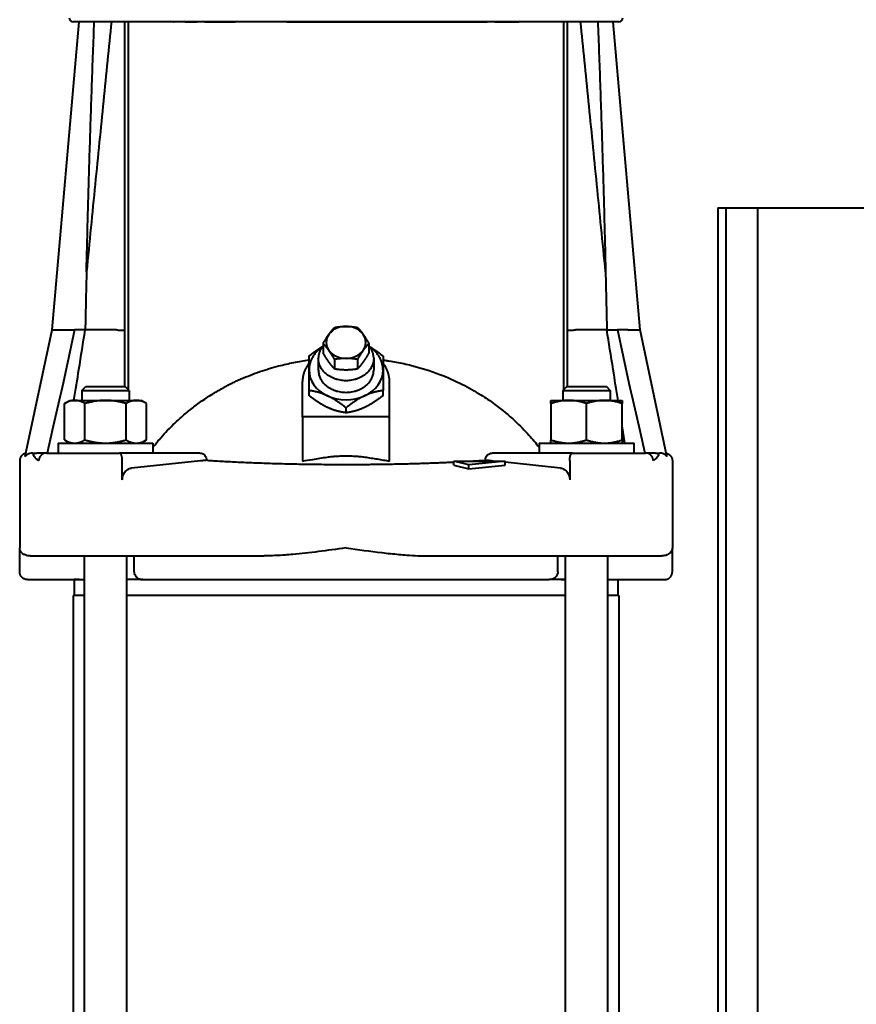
# Model space of a CAD drawing. Header units: millimetres. Extents: x -4428 to 3866, y -3426 to 3855.
# Tile 82 of 191: x -1372 to -1160, y 975 to 1224. Entities that reach past the tile are written whole.
import ezdxf

# ---------------------------------------------------------------- set-up
doc = ezdxf.new("R2010")
doc.units = ezdxf.units.MM
doc.linetypes.add('K5LT_BASIC', pattern=[0])
doc.layers.add('Системный слой', color=7, linetype='Continuous')

# ---------------------------------------------------------------- blocks, each defined once
blk = doc.blocks.new('U0')
at = {"layer": 'Системный слой', "color": 150, "linetype": 'K5LT_BASIC', "lineweight": 40, "true_color": 0x0080ff}
for p, q in [((-1363.65, 1145.66), (-1356.84, 1223.57)), ((-1289.34, 1223.57), (-1358.34, 1223.57)), ((-1345.34, 1223.57), (-1345.34, 1145.51)), ((-1344.34, 1130.56), (-1344.34, 1223.57)), ((-1333, 1223.57), (-1332.99, 1223.57)), ((-1330, 1223.57), (-1327, 1223.57)), ((-1325, 1223.57), (-1317.38, 1223.57)), ((-1304.34, 1223.57), (-1253.68, 1223.57)), ((-1220.34, 1223.57), (-1289.34, 1223.57)), ((-1251.68, 1223.57), (-1245.69, 1223.57)), ((-1234.34, 1223.57), (-1234.34, 1130.56)), ((-1233.34, 1145.51), (-1233.34, 1223.57)), ((-1215.02, 1145.66), (-1221.84, 1223.57)), ((-1195.34, 1176.5), (-1105.34, 1176.5)), ((-1195.34, 1176.5), (-1195.34, 827.07)), ((-1193.34, 1176.5), (-1193.34, 791.59)), ((-1185.34, 1176.5), (-1185.34, 789.72)), ((-1370.43, 1113.79), (-1363.65, 1145.66)), ((-1363.65, 1145.66), (-1360.59, 1145.66)), ((-1358, 1145.66), (-1360.86, 1132.19)), ((-1360.59, 1145.66), (-1358, 1145.66)), ((-1355.27, 1145.66), (-1355.31, 1145.49)), ((-1347.34, 1145.66), (-1355.27, 1145.66)), ((-1345.34, 1145.51), (-1345.34, 1131.37)), ((-1233.34, 1131.37), (-1233.34, 1145.51)), ((-1223.41, 1145.66), (-1231.34, 1145.66)), ((-1223.41, 1145.66), (-1220.68, 1145.66)), ((-1220.68, 1145.66), (-1217.81, 1132.19)), ((-1218.09, 1145.66), (-1220.68, 1145.66)), ((-1218.09, 1145.66), (-1215.02, 1145.66)), ((-1208.25, 1113.79), (-1215.02, 1145.66)), ((-1295.11, 1142.26), (-1295.11, 1139.85)), ((-1283.56, 1142.26), (-1283.56, 1139.85)), ((-1298.69, 1135.56), (-1298.69, 1139.08)), ((-1296.34, 1138.5), (-1296.34, 1135.56)), ((-1292.22, 1138.22), (-1292.22, 1135.8)), ((-1286.45, 1138.22), (-1286.45, 1135.8)), ((-1282.34, 1138.5), (-1282.34, 1135.56)), ((-1279.99, 1139.08), (-1279.99, 1135.56)), ((-1298.69, 1130.35), (-1298.69, 1135.56)), ((-1279.99, 1135.56), (-1279.99, 1130.35)), ((-1300.34, 1123.73), (-1300.34, 1132.63)), ((-1278.34, 1123.73), (-1278.34, 1132.63)), ((-1356.15, 1130.37), (-1355.15, 1131.37)), ((-1356.15, 1130.37), (-1356.15, 1127.87)), ((-1356.15, 1130.37), (-1350.15, 1130.37)), ((-1355.15, 1131.37), (-1350.15, 1131.37)), ((-1350.15, 1131.37), (-1345.15, 1131.37)), ((-1350.15, 1130.37), (-1344.15, 1130.37)), ((-1344.15, 1130.37), (-1345.15, 1131.37)), ((-1344.15, 1130.37), (-1344.15, 1127.87)), ((-1298.69, 1129.11), (-1298.69, 1130.35)), ((-1279.99, 1129.11), (-1279.99, 1130.35)), ((-1233.53, 1131.37), (-1234.53, 1130.37)), ((-1234.53, 1130.37), (-1222.53, 1130.37)), ((-1234.53, 1130.37), (-1234.53, 1127.87)), ((-1233.53, 1131.37), (-1223.53, 1131.37)), ((-1223.53, 1131.37), (-1222.53, 1130.37)), ((-1222.53, 1130.37), (-1222.53, 1127.87)), ((-1360.54, 1127.07), (-1359.15, 1127.87)), ((-1359.15, 1127.87), (-1357.94, 1127.87)), ((-1357.94, 1127.87), (-1350.15, 1127.87)), ((-1350.15, 1127.87), (-1342.35, 1127.87)), ((-1342.35, 1127.87), (-1341.15, 1127.87)), ((-1339.76, 1127.07), (-1341.15, 1127.87)), ((-1237.53, 1127.87), (-1233.03, 1127.87)), ((-1237.53, 1127.07), (-1237.53, 1127.87)), ((-1233.03, 1127.87), (-1224.03, 1127.87)), ((-1224.03, 1127.87), (-1219.53, 1127.87)), ((-1219.53, 1127.87), (-1219.53, 1127.07)), ((-1360.54, 1117.88), (-1360.54, 1127.07)), ((-1355.34, 1117.88), (-1355.34, 1127.07)), ((-1344.95, 1117.88), (-1344.95, 1127.07)), ((-1339.76, 1117.88), (-1339.76, 1127.07)), ((-1289.34, 1124.74), (-1289.34, 1125.98)), ((-1237.53, 1127.07), (-1237.53, 1117.88)), ((-1228.53, 1117.88), (-1228.53, 1127.07)), ((-1219.53, 1117.88), (-1219.53, 1127.07)), ((-1278.34, 1123.73), (-1300.34, 1123.73)), ((-1300.34, 1123.73), (-1300.34, 1112.55)), ((-1278.34, 1112.55), (-1278.34, 1123.73)), ((-1360.54, 1117.88), (-1359.15, 1117.07)), ((-1359.84, 1117.1), (-1359.78, 1117.47)), ((-1339.76, 1117.88), (-1341.15, 1117.07)), ((-1237.53, 1117.07), (-1237.53, 1117.88)), ((-1219.53, 1117.88), (-1219.53, 1117.07)), ((-1362.15, 1117.07), (-1362.15, 1114.57)), ((-1362.15, 1117.07), (-1350.15, 1117.07)), ((-1350.15, 1117.07), (-1338.15, 1117.07)), ((-1338.15, 1117.07), (-1338.15, 1114.57)), ((-1240.53, 1117.07), (-1240.53, 1114.57)), ((-1240.53, 1117.07), (-1216.53, 1117.07)), ((-1216.53, 1114.57), (-1216.53, 1117.07)), ((-1371.84, 1112.57), (-1371.84, 1090.57)), ((-1368.62, 1114.57), (-1367.58, 1114.57)), ((-1365.06, 1114.57), (-1367.58, 1114.57)), ((-1365.06, 1114.57), (-1364.37, 1114.57)), ((-1365.06, 1114.57), (-1365.06, 1114.57)), ((-1364.37, 1114.57), (-1349.88, 1114.57)), ((-1349.88, 1114.57), (-1346.57, 1114.57)), ((-1326.26, 1114.57), (-1346.57, 1114.57)), ((-1345.89, 1107.79), (-1345.89, 1112.57)), ((-1326.15, 1112.57), (-1343.55, 1110.74)), ((-1262.11, 1111.52), (-1262.11, 1112.53)), ((-1262.11, 1112.53), (-1249.12, 1112.53)), ((-1258.31, 1111.56), (-1262.11, 1112.53)), ((-1249.12, 1112.53), (-1258.31, 1111.56)), ((-1252.12, 1112.53), (-1252.52, 1112.57)), ((-1232.1, 1114.57), (-1252.41, 1114.57)), ((-1249.12, 1111.52), (-1249.12, 1112.53)), ((-1235.13, 1110.74), (-1249.12, 1112.22)), ((-1232.79, 1112.57), (-1232.79, 1107.79)), ((-1232.1, 1114.57), (-1228.79, 1114.57)), ((-1228.79, 1114.57), (-1214.3, 1114.57)), ((-1214.3, 1114.57), (-1213.61, 1114.57)), ((-1211.09, 1114.57), (-1213.61, 1114.57)), ((-1211.09, 1114.57), (-1210.05, 1114.57)), ((-1206.84, 1112.57), (-1206.84, 1090.57)), ((-1262.11, 1111.52), (-1258.31, 1110.56)), ((-1258.31, 1110.56), (-1258.31, 1111.56)), ((-1258.31, 1110.56), (-1249.12, 1111.52)), ((-1371.84, 1084.57), (-1371.84, 1090.57)), ((-1206.84, 1084.57), (-1206.84, 1090.57)), ((-1369.2, 1088.57), (-1364.37, 1088.57)), ((-1364.37, 1088.57), (-1349.88, 1088.57)), ((-1355.5, 1088.57), (-1355.5, 782.57)), ((-1349.88, 1088.57), (-1310.01, 1088.57)), ((-1344.8, 1088.57), (-1344.8, 782.57)), ((-1342.9, 1084.57), (-1342.9, 1088.57)), ((-1268.66, 1088.57), (-1228.79, 1088.57)), ((-1235.77, 1084.57), (-1235.77, 1088.57)), ((-1233.88, 782.57), (-1233.88, 1088.57)), ((-1228.79, 1088.57), (-1214.3, 1088.57)), ((-1223.18, 782.57), (-1223.18, 1088.57)), ((-1214.3, 1088.57), (-1209.47, 1088.57)), ((-1369.84, 1082.57), (-1355.5, 1082.57)), ((-1356.84, 1082.57), (-1358.09, 1082.57)), ((-1358.09, 1082.57), (-1358.09, 1078.57)), ((-1340.72, 1082.57), (-1344.8, 1082.57)), ((-1340.72, 1082.57), (-1237.95, 1082.57)), ((-1238.03, 1082.57), (-1237.95, 1082.57)), ((-1233.88, 1082.57), (-1238.03, 1082.57)), ((-1234.95, 1082.57), (-1233.88, 1082.57)), ((-1223.18, 1082.57), (-1214.34, 1082.57)), ((-1223.18, 1082.57), (-1208.84, 1082.57)), ((-1220.59, 1082.57), (-1220.59, 1078.57)), ((-1355.5, 1078.57), (-1358.34, 1078.57)), ((-1358.34, 1078.57), (-1358.34, 790.57)), ((-1233.88, 1078.57), (-1344.8, 1078.57)), ((-1220.34, 1078.57), (-1223.18, 1078.57)), ((-1220.34, 1078.57), (-1220.34, 790.57))]:
    blk.add_line(p, q, dxfattribs=at)
for centre, start, end in [((-1358.34, 1224.57), 180, 270), ((-1220.34, 1224.57), 270, 0)]:
    blk.add_arc(centre, 1, start, end, dxfattribs=at)
for centre, major_axis, ratio, start_param, end_param in [((-1289.34, 1145.66), (-74.32, 0), 0.000017, -0.476332, -0.392646), ((-1289.34, 1142.53), (-5, 0), 0.809017, 4.712389, 5.759587), ((-1289.34, 1142.53), (-5, 0), 0.809017, 3.665191, 4.712389), ((-1289.34, 1142.53), (-5, 0), 0.809017, 5.759587, 6.806784), ((-1289.34, 1142.53), (5, 0), 0.809017, 5.759587, 6.806784), ((-1289.34, 1142.53), (5, 0), 0.809017, 3.665191, 4.712389), ((-1289.34, 1142.53), (5, 0), 0.809017, 4.712389, 5.759587), ((-1289.34, 1135.56), (-9.35, 0), 0.809017, 0, 1.047198), ((-1289.34, 1135.56), (9.35, 0), 0.809017, 5.235988, 6.283185), ((-1289.34, 1135.56), (9.35, 0), 0.809017, 4.18879, 5.235988)]:
    blk.add_ellipse(centre, major_axis=major_axis, ratio=ratio, start_param=start_param, end_param=end_param, dxfattribs=at)
for points in [[(-1354.95, 1160.35), (-1354.89, 1162.99), (-1354.76, 1168.25), (-1354.55, 1176.13), (-1354.33, 1184.01), (-1354.09, 1191.9), (-1353.84, 1199.82), (-1353.57, 1207.74), (-1353.28, 1215.66), (-1353.08, 1220.94), (-1352.98, 1223.57)], [(-1348.64, 1223.57), (-1349.3, 1217.04), (-1350.65, 1203.64), (-1352.75, 1182.61), (-1354.21, 1167.88), (-1354.95, 1160.35)], [(-1223.72, 1160.35), (-1224.47, 1167.88), (-1225.93, 1182.61), (-1228.03, 1203.64), (-1229.37, 1217.04), (-1230.03, 1223.57)], [(-1225.7, 1223.57), (-1225.59, 1220.94), (-1225.39, 1215.66), (-1225.11, 1207.74), (-1224.83, 1199.82), (-1224.58, 1191.9), (-1224.34, 1184.01), (-1224.12, 1176.13), (-1223.91, 1168.25), (-1223.79, 1162.99), (-1223.72, 1160.35)], [(-1360.86, 1132.19), (-1361.51, 1129.36), (-1362.83, 1123.61), (-1364.19, 1117.62), (-1364.89, 1114.57)], [(-1217.81, 1132.19), (-1217.16, 1129.36), (-1215.85, 1123.61), (-1214.48, 1117.62), (-1213.79, 1114.57)], [(-1218.83, 1117.1), (-1219.07, 1118.57), (-1219.3, 1120.03), (-1219.53, 1121.48)], [(-1366.97, 1112.65), (-1366.98, 1112.66), (-1366.99, 1112.66), (-1366.99, 1112.67)], [(-1284.59, 1113.54), (-1284.32, 1113.5), (-1283.8, 1113.43), (-1283.02, 1113.31), (-1282.23, 1113.18), (-1281.45, 1113.06), (-1280.67, 1112.93), (-1279.89, 1112.8), (-1279.12, 1112.67), (-1278.6, 1112.59), (-1278.34, 1112.55)], [(-1211.68, 1112.67), (-1211.68, 1112.66), (-1211.69, 1112.66), (-1211.7, 1112.65)]]:
    blk.add_open_spline(points, degree=3, dxfattribs=at)
for points, knots in [([(-1354.95, 1160.35), (-1355, 1158.18), (-1355.05, 1156), (-1355.14, 1151.65), (-1355.19, 1149.47), (-1355.23, 1147.29)], [0.000001, 0.000001, 0.000001, 0.000001, 0.653295, 0.653295, 1.306588, 1.306588, 1.306588, 1.306588]), ([(-1223.72, 1160.35), (-1223.67, 1157.9), (-1223.61, 1155.46), (-1223.51, 1150.56), (-1223.45, 1148.11), (-1223.41, 1145.66)], [0.000001, 0.000001, 0.000001, 0.000001, 0.734925, 0.734925, 1.469849, 1.469849, 1.469849, 1.469849]), ([(-1358.12, 1127.88), (-1357.69, 1130.53), (-1356.73, 1136.57), (-1355.79, 1142.41), (-1355.27, 1145.66)], [0.4134037, 0.4134037, 0.4134037, 0.4134037, 0.6666667, 1, 1, 1, 1]), ([(-1355.38, 1145.66), (-1355.37, 1145.66), (-1355.36, 1145.65), (-1355.35, 1145.64), (-1355.34, 1145.63), (-1355.32, 1145.58), (-1355.32, 1145.54), (-1355.31, 1145.49)], [0.00000219, 0.00000219, 0.00000219, 0.00000219, 0.00548097, 0.00548097, 0.01194225, 0.01194225, 0.02828326, 0.02828326, 0.02828326, 0.02828326]), ([(-1220.55, 1127.88), (-1220.98, 1130.53), (-1221.95, 1136.57), (-1222.88, 1142.41), (-1223.41, 1145.66)], [0.4134037, 0.4134037, 0.4134037, 0.4134037, 0.6666667, 1, 1, 1, 1]), ([(-1320.34, 1131.09), (-1319.97, 1131.29), (-1319.23, 1131.68), (-1318.12, 1132.24), (-1316.99, 1132.78), (-1315.47, 1133.47), (-1313.53, 1134.28), (-1311.16, 1135.15), (-1308.78, 1135.91), (-1306.56, 1136.54), (-1304.48, 1137.04), (-1302.56, 1137.45), (-1300.63, 1137.8), (-1299.33, 1137.99), (-1298.69, 1138.08)], [0, 0, 0, 0, 0.328993, 0.657986, 0.986979, 1.315972, 1.982825, 2.649679, 3.30468, 3.959681, 4.476917, 4.994154, 5.51139, 6.028627, 6.028627, 6.028627, 6.028627]), ([(-1279.99, 1138.08), (-1279.8, 1138.06), (-1279.3, 1137.99), (-1278.19, 1137.82), (-1276.61, 1137.54), (-1274.71, 1137.16), (-1270.99, 1136.29), (-1265.96, 1134.71), (-1260.14, 1132.13), (-1255.51, 1129.52), (-1251.03, 1126.48), (-1246.94, 1123.09), (-1243.28, 1119.37), (-1241.36, 1117.07), (-1240.53, 1116.01)], [0, 0, 0, 0, 0.148753, 0.396676, 0.89252, 1.413157, 1.933793, 3.910089, 5.571313, 6.960264, 8.108071, 9.850554, 11.151637, 12.220403, 12.220403, 12.220403, 12.220403]), ([(-1338.15, 1116.01), (-1338.11, 1116.06), (-1338, 1116.2), (-1337.76, 1116.51), (-1337.28, 1117.1), (-1336.31, 1118.27), (-1334.89, 1119.86), (-1333.11, 1121.68), (-1331.08, 1123.58), (-1328.76, 1125.54), (-1326.56, 1127.19), (-1324.72, 1128.45), (-1323.53, 1129.22), (-1322.55, 1129.82), (-1321.82, 1130.25), (-1321.08, 1130.68), (-1320.58, 1130.95), (-1320.34, 1131.09)], [0, 0, 0, 0, 0.037102, 0.098938, 0.22261, 0.469954, 0.952276, 1.428413, 1.904551, 2.521738, 3.138926, 3.459858, 3.780791, 3.941257, 4.101723, 4.26219, 4.422656, 4.422656, 4.422656, 4.422656]), ([(-1357.94, 1117.07), (-1357.8, 1117.07), (-1357.54, 1117.09), (-1357.18, 1117.14), (-1356.82, 1117.23), (-1356.39, 1117.36), (-1355.9, 1117.57), (-1355.53, 1117.77), (-1355.34, 1117.88)], [0, 0, 0, 0, 1.628365, 2.844715, 4.034246, 5.528623, 7.317931, 9, 9, 9, 9]), ([(-1224.03, 1117.07), (-1223.77, 1117.07), (-1223.33, 1117.09), (-1222.7, 1117.14), (-1222.08, 1117.23), (-1221.35, 1117.36), (-1220.49, 1117.57), (-1219.85, 1117.77), (-1219.53, 1117.88)], [0, 0, 0, 0, 1.628365, 2.844715, 4.034246, 5.528623, 7.317931, 9, 9, 9, 9]), ([(-1368.62, 1114.57), (-1368.86, 1114.57), (-1369.09, 1114.53), (-1369.45, 1114.42), (-1369.6, 1114.36), (-1369.85, 1114.22), (-1369.96, 1114.15), (-1370.14, 1114.01), (-1370.22, 1113.94), (-1370.34, 1113.83), (-1370.39, 1113.79), (-1370.42, 1113.77), (-1370.42, 1113.77), (-1370.43, 1113.77), (-1370.43, 1113.77), (-1370.43, 1113.78), (-1370.43, 1113.78), (-1370.43, 1113.79)], [-1.2176636, -1.2176636, -1.2176636, -1.2176636, -1.1480811, -1.1480811, -1.0962911, -1.0962911, -1.0466855, -1.0466855, -0.9919871, -0.9919871, -0.9344638, -0.9344638, -0.9225593, -0.9225593, -0.9070166, -0.9070166, -0.8965893, -0.8965893, -0.8965893, -0.8965893]), ([(-1366.97, 1112.65), (-1367.04, 1112.69), (-1367.11, 1112.73), (-1367.71, 1113.14), (-1368.15, 1113.55), (-1368.3, 1113.94), (-1368.31, 1113.97), (-1368.32, 1114.04), (-1368.33, 1114.08), (-1368.33, 1114.2), (-1368.31, 1114.28), (-1368.21, 1114.4), (-1368.16, 1114.44), (-1368.04, 1114.5), (-1368.01, 1114.51), (-1367.92, 1114.54), (-1367.86, 1114.55), (-1367.75, 1114.56), (-1367.71, 1114.57), (-1367.63, 1114.57), (-1367.61, 1114.57), (-1367.58, 1114.57)], [-7.363396, -7.363396, -7.363396, -7.363396, -7.239654, -7.239654, -6.232153, -6.232153, -6.15028, -6.15028, -6.029799, -6.029799, -5.829012, -5.829012, -5.708168, -5.708168, -5.666938, -5.666938, -5.630704, -5.630704, -5.615173, -5.615173, -5.607629, -5.607629, -5.607629, -5.607629]), ([(-1365.06, 1114.57), (-1365.1, 1114.57), (-1365.13, 1114.57), (-1365.2, 1114.57), (-1365.22, 1114.57), (-1365.27, 1114.56), (-1365.29, 1114.56), (-1365.34, 1114.55), (-1365.37, 1114.55), (-1365.46, 1114.53), (-1365.51, 1114.52), (-1365.63, 1114.48), (-1365.7, 1114.46), (-1365.83, 1114.41), (-1365.89, 1114.38), (-1366.01, 1114.31), (-1366.07, 1114.28), (-1366.19, 1114.2), (-1366.24, 1114.16), (-1366.35, 1114.07), (-1366.4, 1114.02), (-1366.47, 1113.94), (-1366.5, 1113.9), (-1366.58, 1113.82), (-1366.62, 1113.76), (-1366.67, 1113.68), (-1366.69, 1113.65), (-1366.74, 1113.57), (-1366.77, 1113.51), (-1366.83, 1113.38), (-1366.85, 1113.32), (-1366.9, 1113.19), (-1366.92, 1113.13), (-1366.94, 1113.02), (-1366.95, 1112.97), (-1366.97, 1112.87), (-1366.98, 1112.81), (-1366.98, 1112.75), (-1366.99, 1112.74), (-1366.99, 1112.71), (-1366.99, 1112.69), (-1366.99, 1112.67)], [0, 0, 0, 0, 0.744109, 0.744109, 1.284393, 1.284393, 1.683775, 1.683775, 2.298273, 2.298273, 3.435089, 3.435089, 4.817724, 4.817724, 6.198476, 6.198476, 7.576741, 7.576741, 8.95627, 8.95627, 10.326846, 10.326846, 11.220885, 11.220885, 12.57854, 12.57854, 13.20069, 13.20069, 14.542373, 14.542373, 15.879787, 15.879787, 17.17808, 17.17808, 18.182194, 18.182194, 19.186307, 19.186307, 19.470584, 19.470584, 19.776785, 19.776785, 19.776785, 19.776785]), ([(-1345.89, 1112.57), (-1345.89, 1112.65), (-1345.89, 1112.73), (-1345.9, 1112.88), (-1345.9, 1112.94), (-1345.9, 1113.02), (-1345.91, 1113.04), (-1345.91, 1113.13), (-1345.92, 1113.2), (-1345.93, 1113.28), (-1345.93, 1113.28), (-1345.94, 1113.37), (-1345.96, 1113.44), (-1345.98, 1113.58), (-1345.99, 1113.64), (-1346.01, 1113.71), (-1346.01, 1113.72), (-1346.03, 1113.79), (-1346.04, 1113.85), (-1346.06, 1113.91), (-1346.07, 1113.92), (-1346.09, 1113.98), (-1346.1, 1114.02), (-1346.12, 1114.08), (-1346.13, 1114.1), (-1346.15, 1114.16), (-1346.17, 1114.19), (-1346.2, 1114.24), (-1346.2, 1114.26), (-1346.23, 1114.31), (-1346.25, 1114.34), (-1346.28, 1114.38), (-1346.28, 1114.39), (-1346.31, 1114.42), (-1346.33, 1114.45), (-1346.36, 1114.48), (-1346.37, 1114.49), (-1346.4, 1114.51), (-1346.42, 1114.52), (-1346.45, 1114.54), (-1346.46, 1114.55), (-1346.5, 1114.56), (-1346.52, 1114.57), (-1346.55, 1114.57), (-1346.56, 1114.57), (-1346.57, 1114.57)], [0, 0, 0, 0, 0.083333, 0.083333, 0.149339, 0.149339, 0.166667, 0.166667, 0.241819, 0.241819, 0.25, 0.25, 0.333333, 0.333333, 0.400366, 0.400366, 0.416667, 0.416667, 0.48658, 0.48658, 0.5, 0.5, 0.55976, 0.55976, 0.583333, 0.583333, 0.643193, 0.643193, 0.666667, 0.666667, 0.725465, 0.725465, 0.75, 0.75, 0.805114, 0.805114, 0.833333, 0.833333, 0.886342, 0.886342, 0.916667, 0.916667, 0.97194, 0.97194, 1, 1, 1, 1]), ([(-1326.26, 1114.57), (-1326.15, 1114.57), (-1326.05, 1114.56), (-1325.72, 1114.49), (-1325.51, 1114.39), (-1325.2, 1114.15), (-1325.1, 1114.05), (-1324.88, 1113.78), (-1324.76, 1113.58), (-1324.61, 1113.16), (-1324.56, 1112.95), (-1324.55, 1112.74)], [-0.3047491, -0.3047491, -0.3047491, -0.3047491, -0.2674873, -0.2674873, -0.1911744, -0.1911744, -0.1454968, -0.1454968, -0.0776583, -0.0776583, -0.0167755, -0.0167755, -0.0167755, -0.0167755]), ([(-1300.34, 1112.55), (-1299.49, 1112.68), (-1298.62, 1112.83), (-1296.54, 1113.17), (-1295.3, 1113.37), (-1294.09, 1113.54)], [-1.0366744, -1.0366744, -1.0366744, -1.0366744, -0.7934216, -0.7934216, -0.4541512, -0.4541512, -0.4541512, -0.4541512]), ([(-1254.13, 1112.74), (-1254.12, 1112.81), (-1254.11, 1112.89), (-1254.05, 1113.25), (-1253.94, 1113.53), (-1253.69, 1113.92), (-1253.57, 1114.06), (-1253.22, 1114.36), (-1252.97, 1114.48), (-1252.62, 1114.56), (-1252.52, 1114.57), (-1252.41, 1114.57)], [-0.5919141, -0.5919141, -0.5919141, -0.5919141, -0.5707962, -0.5707962, -0.4867389, -0.4867389, -0.4274518, -0.4274518, -0.3403946, -0.3403946, -0.3039406, -0.3039406, -0.3039406, -0.3039406]), ([(-1232.79, 1112.57), (-1232.79, 1112.65), (-1232.78, 1112.73), (-1232.78, 1112.88), (-1232.77, 1112.94), (-1232.77, 1113.02), (-1232.77, 1113.04), (-1232.76, 1113.13), (-1232.75, 1113.2), (-1232.74, 1113.28), (-1232.74, 1113.28), (-1232.73, 1113.37), (-1232.72, 1113.44), (-1232.69, 1113.58), (-1232.68, 1113.64), (-1232.66, 1113.71), (-1232.66, 1113.72), (-1232.64, 1113.79), (-1232.63, 1113.85), (-1232.61, 1113.91), (-1232.61, 1113.92), (-1232.59, 1113.98), (-1232.57, 1114.02), (-1232.55, 1114.08), (-1232.54, 1114.1), (-1232.52, 1114.16), (-1232.5, 1114.19), (-1232.48, 1114.24), (-1232.47, 1114.26), (-1232.44, 1114.31), (-1232.42, 1114.34), (-1232.4, 1114.38), (-1232.39, 1114.39), (-1232.36, 1114.42), (-1232.34, 1114.45), (-1232.31, 1114.48), (-1232.3, 1114.49), (-1232.27, 1114.51), (-1232.25, 1114.52), (-1232.22, 1114.54), (-1232.21, 1114.55), (-1232.18, 1114.56), (-1232.16, 1114.57), (-1232.12, 1114.57), (-1232.11, 1114.57), (-1232.1, 1114.57)], [0, 0, 0, 0, 0.083333, 0.083333, 0.149339, 0.149339, 0.166667, 0.166667, 0.241819, 0.241819, 0.25, 0.25, 0.333333, 0.333333, 0.400366, 0.400366, 0.416667, 0.416667, 0.48658, 0.48658, 0.5, 0.5, 0.55976, 0.55976, 0.583333, 0.583333, 0.643193, 0.643193, 0.666667, 0.666667, 0.725465, 0.725465, 0.75, 0.75, 0.805114, 0.805114, 0.833333, 0.833333, 0.886342, 0.886342, 0.916667, 0.916667, 0.97194, 0.97194, 1, 1, 1, 1]), ([(-1211.68, 1112.67), (-1211.68, 1112.7), (-1211.69, 1112.72), (-1211.69, 1112.76), (-1211.69, 1112.77), (-1211.69, 1112.8), (-1211.69, 1112.81), (-1211.7, 1112.83), (-1211.7, 1112.85), (-1211.7, 1112.88), (-1211.71, 1112.89), (-1211.71, 1112.93), (-1211.72, 1112.96), (-1211.73, 1113.04), (-1211.75, 1113.09), (-1211.78, 1113.21), (-1211.8, 1113.27), (-1211.85, 1113.39), (-1211.87, 1113.45), (-1211.93, 1113.56), (-1211.97, 1113.62), (-1212.02, 1113.7), (-1212.03, 1113.72), (-1212.08, 1113.8), (-1212.12, 1113.84), (-1212.2, 1113.94), (-1212.25, 1113.99), (-1212.34, 1114.08), (-1212.4, 1114.13), (-1212.5, 1114.21), (-1212.56, 1114.25), (-1212.68, 1114.32), (-1212.74, 1114.36), (-1212.86, 1114.42), (-1212.92, 1114.44), (-1213.05, 1114.49), (-1213.12, 1114.51), (-1213.25, 1114.54), (-1213.32, 1114.55), (-1213.46, 1114.57), (-1213.54, 1114.57), (-1213.61, 1114.57), (-1213.61, 1114.57), (-1213.61, 1114.57)], [0.212203, 0.212203, 0.212203, 0.212203, 0.660692, 0.660692, 0.894465, 0.894465, 1.128238, 1.128238, 1.395425, 1.395425, 1.662276, 1.662276, 2.196384, 2.196384, 3.188174, 3.188174, 4.404573, 4.404573, 5.620971, 5.620971, 6.837586, 6.837586, 7.386998, 7.386998, 8.485823, 8.485823, 9.771656, 9.771656, 11.062701, 11.062701, 12.362004, 12.362004, 13.673773, 13.673773, 14.944284, 14.944284, 16.255503, 16.255503, 17.564319, 17.564319, 18.999465, 18.999465, 19, 19, 19, 19]), ([(-1211.09, 1114.57), (-1211.08, 1114.57), (-1211.07, 1114.57), (-1211.03, 1114.57), (-1210.99, 1114.57), (-1210.93, 1114.57), (-1210.91, 1114.56), (-1210.83, 1114.55), (-1210.79, 1114.55), (-1210.71, 1114.53), (-1210.68, 1114.52), (-1210.63, 1114.5), (-1210.6, 1114.49), (-1210.55, 1114.46), (-1210.52, 1114.44), (-1210.42, 1114.36), (-1210.39, 1114.31), (-1210.34, 1114.18), (-1210.34, 1114.1), (-1210.36, 1114.01), (-1210.36, 1113.98), (-1210.42, 1113.81), (-1210.51, 1113.65), (-1210.9, 1113.21), (-1211.28, 1112.91), (-1211.7, 1112.65)], [-1.827677, -1.827677, -1.827677, -1.827677, -1.824577, -1.824577, -1.814574, -1.814574, -1.803931, -1.803931, -1.779394, -1.779394, -1.750567, -1.750567, -1.720288, -1.720288, -1.668231, -1.668231, -1.513602, -1.513602, -1.321557, -1.321557, -1.245208, -1.245208, -0.832521, -0.832521, -0.07191, -0.07191, -0.07191, -0.07191]), ([(-1208.25, 1113.79), (-1208.24, 1113.79), (-1208.24, 1113.78), (-1208.25, 1113.78), (-1208.25, 1113.77), (-1208.25, 1113.77), (-1208.25, 1113.77), (-1208.25, 1113.77), (-1208.25, 1113.77), (-1208.25, 1113.77), (-1208.25, 1113.77), (-1208.25, 1113.77), (-1208.25, 1113.77), (-1208.25, 1113.77), (-1208.25, 1113.77), (-1208.25, 1113.77), (-1208.25, 1113.77), (-1208.25, 1113.77), (-1208.26, 1113.77), (-1208.27, 1113.78), (-1208.31, 1113.81), (-1208.49, 1113.97), (-1208.6, 1114.07), (-1208.97, 1114.31), (-1209.24, 1114.44), (-1209.71, 1114.55), (-1209.88, 1114.57), (-1210.05, 1114.57)], [-1.0162698, -1.0162698, -1.0162698, -1.0162698, -1.0076113, -1.0076113, -0.9957781, -0.9957781, -0.9937577, -0.9937577, -0.9931557, -0.9931557, -0.9927766, -0.9927766, -0.9924238, -0.9924238, -0.9919596, -0.9919596, -0.9909806, -0.9909806, -0.9847993, -0.9847993, -0.9293604, -0.9293604, -0.8813993, -0.8813993, -0.8113701, -0.8113701, -0.7755958, -0.7755958, -0.7755958, -0.7755958]), ([(-1345.89, 1107.79), (-1345.89, 1108.12), (-1345.84, 1108.45), (-1345.65, 1109.1), (-1345.49, 1109.41), (-1345.09, 1109.98), (-1344.84, 1110.21), (-1344.24, 1110.59), (-1343.9, 1110.71), (-1343.55, 1110.74)], [0.000001, 0.000001, 0.000001, 0.000001, 0.0989169, 0.0989169, 0.2121051, 0.2121051, 0.3389768, 0.3389768, 0.486489, 0.486489, 0.486489, 0.486489]), ([(-1235.13, 1110.74), (-1234.78, 1110.71), (-1234.43, 1110.59), (-1233.84, 1110.21), (-1233.58, 1109.98), (-1233.18, 1109.41), (-1233.02, 1109.1), (-1232.83, 1108.45), (-1232.79, 1108.12), (-1232.79, 1107.79)], [0.000001, 0.000001, 0.000001, 0.000001, 0.1486356, 0.1486356, 0.2764726, 0.2764726, 0.390522, 0.390522, 0.4901906, 0.4901906, 0.4901906, 0.4901906]), ([(-1369.2, 1088.57), (-1369.4, 1088.57), (-1369.6, 1088.59), (-1370.03, 1088.66), (-1370.26, 1088.73), (-1370.57, 1088.86), (-1370.66, 1088.91), (-1371.31, 1089.26), (-1371.65, 1089.7), (-1371.82, 1090.3), (-1371.84, 1090.43), (-1371.84, 1090.57), (-1371.84, 1090.57), (-1371.84, 1090.57)], [6.785008, 6.785008, 6.785008, 6.785008, 7.185561, 7.185561, 7.673989, 7.673989, 7.894507, 7.894507, 9.285125, 9.285125, 9.6834, 9.6834, 9.689609, 9.689609, 9.689609, 9.689609]), ([(-1289.34, 1090.57), (-1289.35, 1090.57), (-1289.37, 1090.57), (-1294.16, 1089.92), (-1298.63, 1089.32), (-1303.45, 1088.89), (-1304.11, 1088.83), (-1306.26, 1088.68), (-1307.64, 1088.61), (-1309.29, 1088.58), (-1309.65, 1088.57), (-1310.01, 1088.57)], [-0.004706, -0.004706, -0.004706, -0.004706, 0, 0, 1.445086, 1.445086, 1.679728, 1.679728, 2.215612, 2.215612, 2.374916, 2.374916, 2.374916, 2.374916]), ([(-1289.34, 1090.57), (-1289.32, 1090.57), (-1289.31, 1090.57), (-1286.26, 1090.16), (-1283.24, 1089.75), (-1278.82, 1089.23), (-1277.39, 1089.08), (-1275.31, 1088.89), (-1274.64, 1088.84), (-1272.03, 1088.65), (-1270.25, 1088.57), (-1268.66, 1088.57)], [-9.689612, -9.689612, -9.689612, -9.689612, -9.683404, -9.683404, -8.472978, -8.472978, -7.891222, -7.891222, -7.618798, -7.618798, -6.78501, -6.78501, -6.78501, -6.78501]), ([(-1206.84, 1090.57), (-1206.84, 1090.57), (-1206.84, 1090.57), (-1206.84, 1090.02), (-1207.13, 1089.51), (-1207.77, 1089.04), (-1207.94, 1088.94), (-1208.24, 1088.8), (-1208.37, 1088.75), (-1208.81, 1088.62), (-1209.14, 1088.57), (-1209.47, 1088.57)], [-0.004706, -0.004706, -0.004706, -0.004706, 0, 0, 1.210426, 1.210426, 1.569169, 1.569169, 1.80812, 1.80812, 2.374916, 2.374916, 2.374916, 2.374916]), ([(-1342.9, 1084.57), (-1342.9, 1084.54), (-1342.9, 1084.51), (-1342.89, 1084.26), (-1342.84, 1084.05), (-1342.65, 1083.62), (-1342.51, 1083.42), (-1342.15, 1083.05), (-1341.92, 1082.89), (-1341.52, 1082.71), (-1341.36, 1082.66), (-1341.05, 1082.59), (-1340.89, 1082.57), (-1340.72, 1082.57), (-1340.72, 1082.57), (-1340.72, 1082.57)], [-0.3397431, -0.3397431, -0.3397431, -0.3397431, -0.3309287, -0.3309287, -0.2637205, -0.2637205, -0.1899465, -0.1899465, -0.1034082, -0.1034082, -0.051857, -0.051857, 0, 0, 0.0007222, 0.0007222, 0.0007222, 0.0007222]), ([(-1235.77, 1084.57), (-1235.77, 1084.54), (-1235.77, 1084.51), (-1235.78, 1084.26), (-1235.84, 1084.05), (-1236.02, 1083.62), (-1236.16, 1083.42), (-1236.53, 1083.05), (-1236.76, 1082.89), (-1237.16, 1082.71), (-1237.31, 1082.66), (-1237.63, 1082.59), (-1237.79, 1082.57), (-1237.95, 1082.57), (-1237.95, 1082.57), (-1237.95, 1082.57)], [0.339872, 0.339872, 0.339872, 0.339872, 0.3486873, 0.3486873, 0.4159023, 0.4159023, 0.4896837, 0.4896837, 0.5762307, 0.5762307, 0.6277871, 0.6277871, 0.6796493, 0.6796493, 0.6803716, 0.6803716, 0.6803716, 0.6803716])]:
    blk.add_open_spline(points, degree=3, knots=knots, dxfattribs=at)
for points, weights in [([(-1355.23, 1147.29), (-1355.25, 1146.37), (-1355.31, 1145.49)], [1, 0.990477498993, 1]), ([(-1293.67, 1144.55), (-1293, 1145.49), (-1292.22, 1146.31)], [2.03923048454, 2.03923048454, 1.89282032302]), ([(-1292.22, 1146.31), (-1290.68, 1146.57), (-1289.34, 1146.57)], [1.89282032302, 2.03923048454, 2.03923048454]), ([(-1289.34, 1146.57), (-1288, 1146.57), (-1286.45, 1146.31)], [2.03923048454, 2.03923048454, 1.89282032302]), ([(-1286.45, 1146.31), (-1285.68, 1145.49), (-1285.01, 1144.55)], [1.89282032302, 2.03923048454, 2.03923048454]), ([(-1295.11, 1142.26), (-1294.34, 1143.61), (-1293.67, 1144.55)], [1.89282032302, 2.03923048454, 2.03923048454]), ([(-1293.67, 1140.5), (-1294.34, 1141.44), (-1295.11, 1142.26)], [2.03923048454, 2.03923048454, 1.89282032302]), ([(-1285.01, 1144.55), (-1284.34, 1143.61), (-1283.56, 1142.26)], [2.03923048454, 2.03923048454, 1.89282032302]), ([(-1283.56, 1142.26), (-1284.34, 1141.44), (-1285.01, 1140.5)], [1.89282032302, 2.03923048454, 2.03923048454]), ([(-1298.69, 1139.08), (-1296.9, 1140.52), (-1295.33, 1141.43)], [1.22602244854, 1.29216976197, 1.31217850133]), ([(-1295.41, 1141.31), (-1298.69, 1139.05), (-1298.69, 1135.56)], [0.960422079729, 0.890163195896, 1]), ([(-1295.11, 1141.71), (-1296.34, 1140.26), (-1296.34, 1138.5)], [0.860855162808, 0.886253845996, 1]), ([(-1293.67, 1137.56), (-1294.34, 1138.5), (-1295.11, 1139.85)], [2.03923048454, 2.03923048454, 1.89282032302]), ([(-1292.22, 1138.22), (-1293, 1139.56), (-1293.67, 1140.5)], [1.89282032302, 2.03923048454, 2.03923048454]), ([(-1285.01, 1140.5), (-1285.68, 1139.56), (-1286.45, 1138.22)], [2.03923048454, 2.03923048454, 1.89282032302]), ([(-1283.56, 1139.85), (-1284.34, 1138.5), (-1285.01, 1137.56)], [1.89282032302, 2.03923048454, 2.03923048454]), ([(-1282.34, 1138.5), (-1282.34, 1140.26), (-1283.56, 1141.71)], [1, 0.886244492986, 0.860850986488]), ([(-1283.34, 1141.43), (-1281.77, 1140.52), (-1279.99, 1139.08)], [1.3121843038, 1.29217935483, 1.22602244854]), ([(-1279.99, 1135.56), (-1279.99, 1139.05), (-1283.26, 1141.31)], [1, 0.890158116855, 0.960428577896]), ([(-1298.69, 1137.31), (-1300.34, 1135.16), (-1300.34, 1132.63)], [0.864998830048, 0.89449415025, 1]), ([(-1292.22, 1135.8), (-1293, 1136.63), (-1293.67, 1137.56)], [1.89282032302, 2.03923048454, 2.03923048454]), ([(-1289.34, 1138.48), (-1290.68, 1138.48), (-1292.22, 1138.22)], [2.03923048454, 2.03923048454, 1.89282032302]), ([(-1286.45, 1138.22), (-1288, 1138.48), (-1289.34, 1138.48)], [1.89282032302, 2.03923048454, 2.03923048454]), ([(-1285.01, 1137.56), (-1285.68, 1136.63), (-1286.45, 1135.8)], [2.03923048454, 2.03923048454, 1.89282032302]), ([(-1278.34, 1132.63), (-1278.34, 1135.16), (-1279.99, 1137.31)], [1, 0.894495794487, 0.864999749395]), ([(-1289.34, 1135.54), (-1290.68, 1135.54), (-1292.22, 1135.8)], [2.03923048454, 2.03923048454, 1.89282032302]), ([(-1286.45, 1135.8), (-1288, 1135.54), (-1289.34, 1135.54)], [1.89282032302, 2.03923048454, 2.03923048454]), ([(-1294.01, 1129.01), (-1296.18, 1130.03), (-1298.69, 1130.35)], [1.32085561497, 1.32085561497, 1.22602244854]), ([(-1279.99, 1130.35), (-1282.49, 1130.03), (-1284.66, 1129.01)], [1.22602244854, 1.32085561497, 1.32085561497]), ([(-1357.94, 1127.87), (-1359.15, 1127.87), (-1360.54, 1127.07)], [2.1354576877, 2.13545768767, 1.98213872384]), ([(-1355.34, 1127.07), (-1356.74, 1127.87), (-1357.94, 1127.87)], [1.98213872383, 2.13545768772, 2.1354576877]), ([(-1350.15, 1127.87), (-1352.56, 1127.87), (-1355.34, 1127.07)], [2.13545769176, 2.13545769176, 1.98213872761]), ([(-1344.95, 1127.07), (-1347.74, 1127.87), (-1350.15, 1127.87)], [1.98213672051, 2.13545552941, 2.13545552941]), ([(-1342.35, 1127.87), (-1343.56, 1127.87), (-1344.95, 1127.07)], [2.13545552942, 2.13545552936, 1.98213672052]), ([(-1339.76, 1127.07), (-1341.15, 1127.87), (-1342.35, 1127.87)], [1.98213672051, 2.13545552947, 2.13545552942]), ([(-1294.01, 1126.07), (-1296.18, 1127.09), (-1298.69, 1129.11)], [1.32085561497, 1.32085561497, 1.22602244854]), ([(-1289.34, 1125.98), (-1291.84, 1128), (-1294.01, 1129.01)], [1.22602244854, 1.32085561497, 1.32085561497]), ([(-1284.66, 1129.01), (-1286.83, 1128), (-1289.34, 1125.98)], [1.32085561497, 1.32085561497, 1.22602244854]), ([(-1279.99, 1129.11), (-1282.49, 1127.09), (-1284.66, 1126.07)], [1.22602244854, 1.32085561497, 1.32085561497]), ([(-1233.03, 1127.87), (-1235.11, 1127.87), (-1237.53, 1127.07)], [2.13545768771, 2.13545768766, 1.98213872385]), ([(-1228.53, 1127.07), (-1230.94, 1127.87), (-1233.03, 1127.87)], [1.98213672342, 2.1354555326, 2.13545553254]), ([(-1224.03, 1127.87), (-1226.11, 1127.87), (-1228.53, 1127.07)], [2.1354576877, 2.13545768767, 1.98213872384]), ([(-1219.53, 1127.07), (-1221.94, 1127.87), (-1224.03, 1127.87)], [1.98213872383, 2.13545768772, 2.1354576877]), ([(-1289.34, 1124.74), (-1291.84, 1125.06), (-1294.01, 1126.07)], [1.22602244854, 1.32085561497, 1.32085561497]), ([(-1284.66, 1126.07), (-1286.83, 1125.06), (-1289.34, 1124.74)], [1.32085561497, 1.32085561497, 1.22602244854]), ([(-1360.54, 1117.88), (-1359.15, 1117.07), (-1357.94, 1117.07)], [1.98213672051, 2.13545553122, 2.13545552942]), ([(-1355.34, 1117.88), (-1352.56, 1117.07), (-1350.15, 1117.07)], [1.98213872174, 2.13545768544, 2.13545768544]), ([(-1350.15, 1117.07), (-1347.74, 1117.07), (-1344.95, 1117.88)], [2.13545768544, 2.13545768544, 1.98213872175]), ([(-1344.95, 1117.88), (-1343.56, 1117.07), (-1342.35, 1117.07)], [1.98213872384, 2.13545768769, 2.13545768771]), ([(-1342.35, 1117.07), (-1341.15, 1117.07), (-1339.76, 1117.88)], [2.13545768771, 2.13545768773, 1.98213872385]), ([(-1237.53, 1117.88), (-1235.11, 1117.07), (-1233.03, 1117.07)], [1.98213871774, 2.13545768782, 2.13545768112]), ([(-1233.03, 1117.07), (-1230.94, 1117.07), (-1228.53, 1117.88)], [2.13545768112, 2.13545767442, 1.98213871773]), ([(-1228.53, 1117.88), (-1226.11, 1117.07), (-1224.03, 1117.07)], [1.98213672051, 2.13545553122, 2.13545552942]), ([(-1324.55, 1112.74), (-1325.34, 1112.66), (-1326.15, 1112.57)], [1, 0.999097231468, 1]), ([(-1324.55, 1112.74), (-1308.39, 1111.68), (-1289.34, 1111.68)], [1, 0.96133299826, 1]), ([(-1294.09, 1113.54), (-1289.34, 1114.18), (-1284.59, 1113.54)], [1, 0.989642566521, 1]), ([(-1289.34, 1111.68), (-1275.1, 1111.68), (-1262.11, 1112.29)], [1, 0.970818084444, 0.985683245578]), ([(-1257.59, 1112.53), (-1255.83, 1112.63), (-1254.13, 1112.74)], [0.992484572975, 0.995782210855, 1]), ([(-1252.52, 1112.57), (-1253.33, 1112.66), (-1254.13, 1112.74)], [1, 0.999097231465, 1]), ([(-1369.84, 1082.57), (-1371.84, 1082.57), (-1371.84, 1084.57)], [0.880277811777, 0.622450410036, 0.880277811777]), ([(-1208.84, 1082.57), (-1206.84, 1082.57), (-1206.84, 1084.57)], [0.880277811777, 0.622450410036, 0.880277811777])]:
    blk.add_rational_spline(points, weights, degree=2, dxfattribs=at)
for points, weights, knots in [([(-1347.34, 1145.66), (-1346.51, 1145.66), (-1345.92, 1145.61), (-1345.34, 1145.57), (-1345.34, 1145.51)], [1, 0.923879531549, 1, 0.923879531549, 1], [-3.14159, -3.14159, -3.14159, -2.356192, -2.356192, -1.570794, -1.570794, -1.570794]), ([(-1233.34, 1145.51), (-1233.34, 1145.57), (-1232.75, 1145.61), (-1232.16, 1145.66), (-1231.34, 1145.66)], [1, 0.923879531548, 1, 0.923879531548, 1], [1.570794, 1.570794, 1.570794, 2.356192, 2.356192, 3.14159, 3.14159, 3.14159]), ([(-1282.34, 1138.5), (-1282.34, 1132.84), (-1289.34, 1132.84), (-1296.34, 1132.84), (-1296.34, 1138.5)], [1, 0.707106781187, 1, 0.707106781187, 1], [0, 0, 0, 1.570796, 1.570796, 3.141593, 3.141593, 3.141593]), ([(-1296.34, 1135.56), (-1296.34, 1129.9), (-1289.34, 1129.9), (-1282.34, 1129.9), (-1282.34, 1135.56)], [1, 0.707106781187, 1, 0.707106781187, 1], [0, 0, 0, 1.570796, 1.570796, 3.141593, 3.141593, 3.141593]), ([(-1370.27, 1114.52), (-1370.84, 1114.4), (-1371.25, 1113.99), (-1371.84, 1113.4), (-1371.84, 1112.57)], [0.961402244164, 0.937624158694, 0.991912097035, 0.91640728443, 0.991912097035], [0.1405001, 0.1405001, 0.1405001, 0.5, 0.5, 1, 1, 1]), ([(-1208.4, 1114.52), (-1207.83, 1114.4), (-1207.42, 1113.99), (-1206.84, 1113.4), (-1206.84, 1112.57)], [0.961402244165, 0.937624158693, 0.991912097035, 0.91640728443, 0.991912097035], [0.1405001, 0.1405001, 0.1405001, 0.5, 0.5, 1, 1, 1])]:
    blk.add_rational_spline(points, weights, degree=2, knots=knots, dxfattribs=at)

msp = doc.modelspace()

# ---------------------------------------------------------------- block references
at = {"layer": 'Системный слой'}
msp.add_blockref('U0', (0, 0), dxfattribs=at)

doc.saveas('drawing.dxf')
